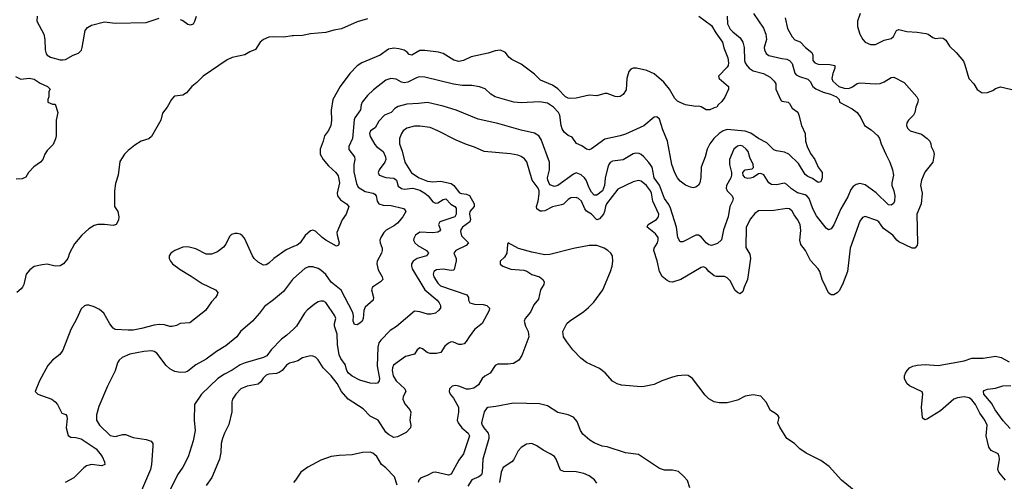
# Model space of a CAD drawing. Header units: inches. Extents: x 1771504 to 1971212, y 471788 to 643615.
# Tile 89 of 256: x 1877898 to 1885459, y 505640 to 509182. Entities that reach past the tile are written whole.
import ezdxf

# ---------------------------------------------------------------- set-up
doc = ezdxf.new("R2010")
doc.units = ezdxf.units.IN
doc.header["$MEASUREMENT"] = 0
doc.layers.add('B8570', color=7, linetype='Continuous')
doc.layers.add('B8580', color=7, linetype='Continuous')

msp = doc.modelspace()

# ---------------------------------------------------------------- linework, layer by layer
at = {"layer": 'B8570', "color": 5}
for points, elevation in [([(1878033.2, 509210), (1878029.1, 509170), (1878084.4, 509070), (1878090.3, 509030.3), (1878092.9, 508950), (1878101.4, 508921.4), (1878109.3, 508909.3), (1878134.4, 508894.4), (1878210, 508875), (1878230, 508873.2), (1878250, 508877.6), (1878309.2, 508910.8), (1878350, 508926), (1878362.8, 508937.2), (1878371.6, 508948.4), (1878378.7, 508970), (1878400, 509100), (1878417.6, 509122.4), (1878450, 509139.6), (1878550, 509164.9), (1878630, 509154.7), (1878870, 509161.1), (1878970, 509194)], 380), ([(1879130, 509184.9), (1879150, 509176.5), (1879190, 509146.7), (1879210, 509142.2), (1879231.8, 509150), (1879243.9, 509170), (1879256.4, 509210)], 380), ([(1880000, 509059), (1879990, 509058.7), (1879927.2, 509047.2), (1879850, 509051.8), (1879810, 509047.8), (1879770, 509029.7), (1879743.8, 509010), (1879710, 508952.3), (1879664.9, 508935.1), (1879627.1, 508912.9), (1879530, 508893.2), (1879490, 508873.2), (1879306, 508750), (1879258.8, 508701.2), (1879221, 508670), (1879179.8, 508620.2), (1879150, 508604), (1879090, 508596), (1879081, 508590), (1879064, 508570), (1879031, 508510), (1878995.5, 508464.5), (1878981.6, 508410), (1878910, 508286.6), (1878890, 508269.3), (1878831.3, 508250), (1878781.1, 508218.9), (1878730, 508179), (1878702.8, 508150), (1878665.8, 508094.2), (1878653.4, 507990), (1878633.4, 507926.6), (1878625.5, 507870), (1878624.9, 507750), (1878650.4, 507710), (1878659.1, 507670), (1878656.3, 507643.7), (1878638.8, 507610), (1878616.9, 507603.1), (1878550, 507611.7), (1878498, 507610), (1878470, 507603.1), (1878430, 507578.7), (1878376.4, 507530), (1878318, 507462), (1878280.5, 507390), (1878267.7, 507350), (1878234.4, 507310), (1878210, 507293.3), (1878170, 507291.3), (1878110, 507305.4), (1878070, 507302.2), (1878010, 507288.2), (1877975.8, 507264.2), (1877948.9, 507230), (1877929, 507151), (1877919.5, 507130), (1877910, 507117), (1877874.8, 507090)], 380), ([(1877866.4, 508746.4), (1877906.4, 508726.4), (1877970, 508732.7), (1878010, 508726), (1878055.4, 508695.4), (1878112, 508670), (1878131.3, 508650), (1878122, 508630), (1878122, 508590), (1878114, 508570), (1878114, 508550), (1878150, 508534), (1878170, 508534), (1878190.5, 508470.5), (1878179.3, 508410), (1878177.3, 508290), (1878173.2, 508266.8), (1878155.9, 508224.1), (1878110, 508178), (1878091.3, 508150), (1878076, 508110), (1878058.8, 508090), (1878006.7, 508053.3), (1877966, 508010), (1877945.4, 507974.6), (1877918, 507962), (1877870, 507957.6)], 360), ([(1880000, 507440.7), (1879943.5, 507416.5), (1879850.3, 507350), (1879810, 507314.3), (1879790, 507302), (1879770, 507299.7), (1879730, 507322), (1879699.2, 507350), (1879685.3, 507370), (1879625.3, 507505.3), (1879606.7, 507526.7), (1879590, 507536.8), (1879570, 507541.5), (1879550, 507542.2), (1879525.1, 507534.9), (1879510, 507519.5), (1879480.6, 507459.4), (1879463.5, 507436.5), (1879417.8, 507402.2), (1879370, 507384.4), (1879330, 507383.5), (1879250, 507423.8), (1879190, 507439.8), (1879150, 507438), (1879089.2, 507410.8), (1879058, 507390), (1879046.4, 507370), (1879046.7, 507350), (1879055.8, 507330), (1879072.4, 507310), (1879130, 507266.3), (1879215.3, 507215.3), (1879298.6, 507158.6), (1879402.8, 507110), (1879418.8, 507090), (1879414, 507070), (1879402, 507050), (1879370, 507018), (1879326, 506950), (1879204.7, 506855.3), (1879130, 506852), (1879103.1, 506836.9), (1879070, 506827.3), (1879050, 506828), (1879010, 506840.4), (1878970, 506843.5), (1878930, 506838.2), (1878832.3, 506812.3), (1878770, 506801.2), (1878730, 506798.8), (1878630, 506804.4), (1878614.9, 506814.9), (1878590, 506849.6), (1878543.5, 506930), (1878510, 506959.7), (1878470, 506979.8), (1878430, 506991.6), (1878410, 506991.6), (1878394.4, 506985.6), (1878370, 506964.2), (1878335.2, 506884.8), (1878290, 506805.2), (1878230, 506646.6), (1878205.9, 506614.1), (1878149.2, 506570.8), (1878114.9, 506530), (1878050.3, 506410), (1878016, 506330), (1878038, 506310), (1878146, 506270), (1878170.8, 506250), (1878187.3, 506230), (1878222.8, 506162.8), (1878252.2, 506152.2), (1878260.5, 506140.5), (1878262.8, 506122.8), (1878254.6, 506050), (1878270.9, 505990.9), (1878290, 505978.6), (1878330, 505976.5), (1878370, 505966.4), (1878485.3, 505890), (1878530.3, 505830), (1878550.4, 505790), (1878550.6, 505770), (1878530, 505759.7), (1878450, 505769.8), (1878410, 505758), (1878390, 505744.7), (1878312.8, 505667.2), (1878248, 505630)], 420), ([(1880000, 507196), (1879993.1, 507190), (1879922.7, 507097.3), (1879847.5, 507032.5), (1879777.5, 506982.5), (1879739.5, 506930), (1879685.3, 506870), (1879592.4, 506790), (1879566.4, 506750), (1879481.3, 506678.7), (1879410, 506637.6), (1879330, 506576.5), (1879250, 506533.1), (1879190, 506485.7), (1879170, 506477.2), (1879130, 506475.3), (1879090, 506483.8), (1879070, 506492.9), (1879050, 506504.5), (1879023.1, 506530), (1878950, 506624.7), (1878930, 506636.1), (1878910, 506640.3), (1878850, 506637.1), (1878743.8, 506616.2), (1878684.9, 506590), (1878661.6, 506570), (1878648.4, 506550), (1878630, 506489), (1878573.1, 506370), (1878506.3, 506213.7), (1878487.4, 506150), (1878487.4, 506110), (1878511.7, 506070), (1878591.7, 505991.7), (1878630, 505983.5), (1878690, 505998.3), (1878710, 505998.3), (1878770, 505976.5), (1878870, 505962.3), (1878907.6, 505947.6), (1878919.5, 505930), (1878919.5, 505910), (1878910.3, 505770), (1878902.3, 505730), (1878834.3, 505570)], 440), ([(1880000, 506808.2), (1879950, 506762), (1879909.3, 506730.7), (1879830.1, 506649.9), (1879796.8, 506603.2), (1879770, 506590.7), (1879629.4, 506550.6), (1879590, 506534), (1879530, 506491.9), (1879470, 506462.5), (1879420.3, 506430), (1879294.6, 506310), (1879240.5, 506230), (1879238.3, 506110), (1879245.3, 506030), (1879229.1, 505950), (1879192, 505828), (1879150.3, 505750), (1879109.1, 505690), (1879051.2, 505570)], 460), ([(1880000, 506554.6), (1879970, 506545.7), (1879947.9, 506532.1), (1879914.7, 506490), (1879890, 506474.4), (1879870, 506468.2), (1879810, 506462.3), (1879790, 506453.6), (1879768.3, 506431.7), (1879750, 506402.7), (1879730, 506384.8), (1879644, 506370), (1879597, 506350), (1879557.4, 506310), (1879531.7, 506270), (1879526.5, 506250), (1879526.1, 506173.9), (1879504.1, 506075.9), (1879470.2, 506010), (1879455.8, 505970), (1879446, 505930), (1879442.3, 505862.3), (1879432.6, 505810), (1879373.4, 505670), (1879330, 505607.6)], 480)]:
    msp.add_lwpolyline(points, dxfattribs=dict(at, elevation=elevation))
at = {"layer": 'B8580', "color": 5}
for points, elevation in [([(1883532.3, 509230), (1883610, 509117.6), (1883627, 509070), (1883632.6, 509030), (1883614.8, 508970), (1883617.1, 508950), (1883630, 508923.1), (1883650, 508908.4), (1883750, 508883.2), (1883790, 508879.7), (1883810, 508870.2), (1883830, 508844.9), (1883850, 508772.2), (1883860.2, 508760.2), (1883885.4, 508745.4), (1883950, 508725.2), (1883968, 508708), (1883989.4, 508670), (1884012.7, 508652.7), (1884067.1, 508627.1), (1884124.9, 508610), (1884170.6, 508590), (1884190.8, 508570), (1884194, 508550), (1884290, 508498.3), (1884328, 508470), (1884358, 508430), (1884386, 508370), (1884437.6, 508337.6), (1884488.4, 508290), (1884500.3, 508270), (1884512.9, 508230), (1884549.2, 508149.2), (1884580.3, 508090), (1884600.3, 508030), (1884608.7, 507990), (1884594.9, 507930), (1884595.8, 507910), (1884611.3, 507870), (1884618.3, 507830), (1884614.9, 507790), (1884608.6, 507771.4), (1884590, 507758.4), (1884570, 507761.3), (1884474.4, 507854.4), (1884390, 507915.7), (1884350, 507925.3), (1884322.1, 507917.9), (1884298.3, 507901.7), (1884280, 507880), (1884256.5, 507823.5), (1884203, 507730), (1884150, 507607.6), (1884130, 507577.6), (1884110, 507569.6), (1884090, 507582.4), (1884017, 507677), (1883989.1, 507730), (1883959.9, 507810), (1883943.4, 507830), (1883930, 507837.6), (1883870, 507852.5), (1883823.8, 507883.8), (1883790, 507916.5), (1883770, 507927.3), (1883710, 507915.5), (1883670, 507917.2), (1883650, 507931.6), (1883612.2, 507992.2), (1883590, 508002.4), (1883570, 508000.7), (1883530, 507972), (1883510, 507966), (1883490, 507964), (1883468.3, 507970), (1883452.6, 507990), (1883450, 508010.4), (1883469.2, 508030.8), (1883522.7, 508037.3), (1883532.2, 508047.8), (1883529.8, 508070), (1883505.2, 508125.2), (1883491.4, 508170), (1883475.5, 508190), (1883450, 508211.3), (1883430, 508216.5), (1883410, 508212.6), (1883381.6, 508190), (1883347.7, 508110), (1883347.9, 508070), (1883362.9, 508010), (1883362.8, 507990), (1883358, 507970), (1883326.2, 507910), (1883322.8, 507890), (1883330.3, 507870), (1883368.8, 507830), (1883375.6, 507810), (1883372.8, 507790), (1883350.9, 507749.1), (1883337.6, 507670), (1883303, 507570), (1883286.4, 507493.6), (1883255.4, 507464.6), (1883210, 507449.8), (1883190, 507455.4), (1883170, 507469.7), (1883130, 507517.3), (1883110, 507529), (1883090, 507529.8), (1882990, 507477.4), (1882970, 507477), (1882951.3, 507510), (1882941, 507590), (1882896.5, 507736.5), (1882883.2, 507763.2), (1882848.4, 507810), (1882812.3, 507912.3), (1882771.2, 507970), (1882753.7, 508050), (1882730, 508086), (1882690, 508129.8), (1882670, 508148.6), (1882655.2, 508155.2), (1882630, 508158.2), (1882610, 508154), (1882531.9, 508108.1), (1882450, 508096.8), (1882433.3, 508086.7), (1882421, 508070), (1882415, 508050), (1882393.8, 507966.2), (1882388.1, 507910), (1882373.5, 507870), (1882330, 507835.3), (1882310, 507836.4), (1882290, 507858.9), (1882270, 507892.6), (1882248.5, 507950), (1882236, 507970), (1882210, 507991.3), (1882170, 508007.3), (1882150, 507997.8), (1882030, 507908.9), (1882003.5, 507903.5), (1881970, 507915.6), (1881954.2, 507950), (1881951.9, 507970), (1881967, 508030), (1881965.8, 508090), (1881901.9, 508261.9), (1881884.2, 508290), (1881850.8, 508310.8), (1881750, 508333.8), (1881570, 508386.6), (1881418.8, 508418.8), (1881250, 508487.9), (1881150, 508518.4), (1881030, 508548), (1880961, 508539), (1880870, 508534.5), (1880803.3, 508516.7), (1880779.3, 508500.7), (1880750, 508469.8), (1880699.5, 508450), (1880655.7, 508404.3), (1880627, 508353), (1880591.8, 508330), (1880584.7, 508310), (1880590, 508286), (1880625.5, 508225.5), (1880636.9, 508210), (1880688.2, 508170), (1880707.7, 508130), (1880708.5, 508110), (1880702.2, 508090), (1880659.6, 508030), (1880650.3, 508010), (1880658.4, 507990), (1880710, 507970.8), (1880770, 507965.8), (1880791, 507950), (1880804.7, 507904.7), (1880830, 507886.2), (1880850, 507881.6), (1880916, 507890), (1880970, 507872.9), (1881010.2, 507850), (1881033.4, 507830), (1881070, 507783.8), (1881090, 507774.3), (1881110, 507776.3), (1881150, 507802.6), (1881170, 507808), (1881207.8, 507767.8), (1881240.3, 507750), (1881250, 507734.9), (1881249.4, 507690), (1881238.6, 507670), (1881124.2, 507630), (1881114.9, 507610), (1881128.9, 507570), (1881121.1, 507558.9), (1881109.3, 507550.7), (1881070, 507546.8), (1880970, 507552.5), (1880937.2, 507530), (1880923.7, 507503.7), (1880921.8, 507490), (1880933.4, 507470), (1880956.5, 507450), (1881021.5, 507410), (1881037.8, 507390), (1881021.3, 507370), (1880950.7, 507349.3), (1880918.9, 507330), (1880906.9, 507310), (1880905.5, 507290), (1880912.1, 507270), (1881010, 507110.2), (1881102.8, 507030), (1881119.5, 507010), (1881130.4, 506990), (1881130.3, 506969.7), (1881114, 506950), (1881090, 506931.6), (1881058, 506922), (1881030, 506923.5), (1880970, 506940.9), (1880930, 506944.7), (1880792.1, 506827.9), (1880743.6, 506796.4), (1880670, 506724.2), (1880656.4, 506703.6), (1880649.4, 506670), (1880644.2, 506524.2), (1880660.9, 506430), (1880659.5, 506410), (1880646.6, 506393.4), (1880630, 506389.7), (1880590, 506393.7), (1880510, 506416.8), (1880450, 506446.3), (1880422.4, 506470), (1880410.8, 506490), (1880397.5, 506537.5), (1880362.8, 506582.8), (1880351.3, 506611.3), (1880339.2, 506690), (1880336.4, 506770), (1880314.9, 506830), (1880315, 506850), (1880325.3, 506890), (1880318.8, 506910), (1880250, 507011.3), (1880230, 507021.3), (1880210, 507021.3), (1880190, 507016.3), (1880161, 506999), (1880106.5, 506953.5), (1880085.7, 506930), (1880023.7, 506830), (1880000, 506808.2)], 460), ([(1884352.7, 509230), (1884330.4, 509170), (1884330.3, 509130), (1884350.2, 509070.2), (1884371.8, 509030), (1884390.4, 509010), (1884432.4, 508992.4), (1884470, 508992.8), (1884535.6, 509024.4), (1884590, 509038.8), (1884607, 509053), (1884630, 509099.3), (1884650, 509107.3), (1884710, 509090.7), (1884790, 509086.3), (1884856, 509076), (1884875.2, 509070), (1884910, 509044.4), (1884930, 509037.9), (1884970, 509043.7), (1884990, 509041.2), (1885010, 509026), (1885038.3, 508978.3), (1885088.3, 508930), (1885144.2, 508864.2), (1885156.8, 508836.8), (1885187.6, 508730), (1885225.5, 508690), (1885250, 508647.3), (1885290, 508620.7), (1885330, 508622.8), (1885370, 508638), (1885390, 508654.8), (1885430, 508666.8), (1885550, 508638)], 520), ([(1883331.5, 509210), (1883334, 509150), (1883342.4, 509130), (1883354.6, 509110), (1883374.6, 509090), (1883430, 509042.9), (1883451.3, 509010), (1883460.6, 508970), (1883464, 508870), (1883469.6, 508850), (1883481.9, 508830), (1883499.4, 508810), (1883530, 508788.6), (1883608.7, 508768.7), (1883660.8, 508740.8), (1883691.3, 508710), (1883703.1, 508690), (1883703.7, 508650), (1883743.9, 508563.9), (1883750, 508557), (1883798.8, 508550), (1883810, 508538.8), (1883830, 508503), (1883872.2, 508472.2), (1883881.6, 508450), (1883900.5, 508370), (1883930.5, 508310), (1883932.7, 508250), (1883943.8, 508210), (1883970, 508154.8), (1884004, 508110), (1884030, 508051.3), (1884061, 508010), (1884060.7, 507970), (1884050, 507938), (1884030, 507934), (1883984.8, 507964.8), (1883950, 507979.3), (1883930, 507994.5), (1883878.5, 508078.5), (1883802.9, 508150), (1883770, 508165.7), (1883710, 508175.4), (1883690, 508183.5), (1883636.5, 508236.5), (1883570, 508270.7), (1883512.3, 508312.3), (1883470, 508326), (1883330, 508338.5), (1883300.3, 508330), (1883270.2, 508310), (1883229.2, 508270), (1883196.9, 508230), (1883177.7, 508190), (1883161.5, 508130), (1883130.2, 508050), (1883129, 507971), (1883119.5, 507930), (1883110, 507912.7), (1883090, 507896), (1883070, 507892.3), (1883050, 507896.2), (1883010, 507913), (1882970, 507942.4), (1882948.2, 507970), (1882927.9, 508007.9), (1882906.4, 508070), (1882873.2, 508250), (1882836.7, 508336.7), (1882810, 508419.5), (1882790, 508436.9), (1882770, 508433), (1882691.7, 508368.3), (1882550, 508302.6), (1882510, 508289.8), (1882390, 508266.4), (1882290, 508191.3), (1882270, 508183), (1882250, 508189.6), (1882214.6, 508214.6), (1882172.5, 508232.5), (1882139.7, 508279.7), (1882110, 508293.3), (1882079.3, 508319.3), (1882064.1, 508344.1), (1882055.5, 508370), (1882045.2, 508450), (1882035, 508470), (1881995.8, 508510), (1881950, 508542.5), (1881890, 508552.7), (1881750, 508543.5), (1881691.6, 508548.4), (1881549.3, 508590), (1881516.2, 508610), (1881471.1, 508651.1), (1881430, 508666), (1881370, 508676.8), (1881298, 508678), (1881230, 508687.8), (1881010, 508741.6), (1880970, 508744.1), (1880950, 508739.8), (1880878.2, 508701.8), (1880850, 508697.2), (1880830, 508703.5), (1880790, 508726), (1880747.8, 508732.2), (1880710, 508719.1), (1880615.8, 508644.2), (1880570, 508599.8), (1880528.4, 508550), (1880519.7, 508530), (1880513.8, 508490), (1880471.3, 508430), (1880465.8, 508414.2), (1880453.4, 508270), (1880425, 508210), (1880425.3, 508185.3), (1880468.1, 508130), (1880472.3, 508110), (1880462.9, 508070), (1880465.1, 508014.9), (1880484.9, 507924.9), (1880497.4, 507897.4), (1880550, 507863.1), (1880611.3, 507851.3), (1880624.4, 507844.4), (1880636.1, 507830), (1880643.2, 507790), (1880655.3, 507770), (1880690, 507759.4), (1880750, 507756.1), (1880835.4, 507735.4), (1880850.6, 507730), (1880862.4, 507710), (1880840.3, 507670), (1880798.1, 507621.9), (1880776.8, 507603.2), (1880711.5, 507568.5), (1880694.2, 507550), (1880671.1, 507510), (1880664.4, 507490), (1880666, 507470), (1880680.3, 507430), (1880681.7, 507410), (1880676.5, 507390), (1880643.6, 507330), (1880641.3, 507310), (1880650, 507262), (1880681.3, 507210), (1880686, 507190), (1880668, 507170), (1880607.7, 507130), (1880599.3, 507110), (1880615.3, 507050), (1880612.2, 507030), (1880550, 506977), (1880541.3, 506950), (1880536.5, 506890), (1880527, 506870), (1880510, 506853), (1880490, 506841.3), (1880470, 506842.9), (1880459.8, 506870), (1880461.2, 506910), (1880455.3, 506935.3), (1880365.7, 507105.7), (1880288.6, 507168.6), (1880250, 507227.6), (1880210, 507260.3), (1880190, 507272.4), (1880150, 507286), (1880115, 507285), (1880087.4, 507272.6), (1880000, 507196)], 440), ([(1883114.3, 509210), (1883210, 509137.1), (1883242.6, 509082.6), (1883295.2, 509010), (1883305.1, 508965.1), (1883334.9, 508890), (1883342, 508850), (1883339.1, 508830), (1883330, 508817.2), (1883264, 508750), (1883270.4, 508730), (1883340.5, 508670), (1883340.7, 508650), (1883313.2, 508586.8), (1883290, 508555.3), (1883262, 508530), (1883252, 508510), (1883230, 508506), (1883198, 508490), (1883169.7, 508489.7), (1883130, 508512.3), (1883110, 508518), (1883090, 508516), (1883010, 508529.3), (1882970, 508546), (1882950, 508558), (1882930, 508578), (1882887.2, 508650), (1882843.6, 508703.6), (1882770, 508767.9), (1882713.6, 508793.6), (1882634, 508810), (1882609.4, 508810.6), (1882590, 508803.6), (1882574.8, 508785.2), (1882560.3, 508730), (1882555.3, 508644.7), (1882532.3, 508607.7), (1882510, 508592.7), (1882490, 508589.4), (1882470, 508592.3), (1882410, 508617), (1882390, 508617), (1882330, 508596.9), (1882270, 508603.6), (1882170, 508579.7), (1882130, 508576.9), (1882110, 508580.4), (1882090, 508590.9), (1882031.3, 508651.3), (1881990, 508681), (1881897.6, 508717.6), (1881850, 508763.1), (1881750, 508839.7), (1881676.1, 508876.1), (1881655.1, 508895.1), (1881629.6, 508930), (1881590, 508948.4), (1881550, 508943.1), (1881494.2, 508925.8), (1881363.6, 508896.4), (1881305.5, 508870), (1881270, 508861.6), (1881232, 508872), (1881150, 508922.7), (1881113.5, 508933.5), (1881010, 508946.4), (1880970, 508946.2), (1880910, 508909.8), (1880890, 508916.3), (1880873.3, 508933.3), (1880850, 508947.7), (1880810, 508959.3), (1880770, 508963.8), (1880730, 508955.8), (1880666, 508910), (1880526.4, 508850), (1880490, 508828.3), (1880434.3, 508770), (1880359.6, 508670), (1880302.3, 508570), (1880289, 508489), (1880291.4, 508408.6), (1880286, 508370), (1880270, 508332.3), (1880237.6, 508290), (1880228.9, 508250), (1880204.2, 508190), (1880206.5, 508150), (1880227.6, 508110), (1880270, 508060.9), (1880326, 508010), (1880344.2, 507984.2), (1880354.3, 507930), (1880335.8, 507850), (1880337.8, 507830), (1880360.9, 507800.9), (1880406.4, 507770), (1880425.5, 507750), (1880405.5, 507690), (1880373.4, 507646.6), (1880333.1, 507550), (1880334.6, 507530), (1880352.4, 507470), (1880347.3, 507452.7), (1880330, 507445.2), (1880249.9, 507489.9), (1880221.3, 507510), (1880170, 507559.5), (1880150, 507566.6), (1880130, 507562.7), (1880090, 507525.2), (1880050.7, 507470), (1880027.5, 507452.5), (1880000, 507440.7)], 420), ([(1883775.8, 509195.8), (1883794.9, 509114.9), (1883831, 509050), (1883850, 509028.6), (1883892.2, 509012.2), (1883931, 508970), (1883981.8, 508930), (1883987.6, 508910), (1883989.2, 508870), (1884004.6, 508850), (1884030, 508842), (1884118, 508838), (1884157.6, 508830), (1884156.5, 508810), (1884140.8, 508770), (1884133.8, 508730), (1884141.3, 508710), (1884189.2, 508670), (1884230, 508655.6), (1884265.7, 508654.3), (1884293.4, 508666.6), (1884330, 508693.2), (1884350, 508698.2), (1884470, 508690.8), (1884506.4, 508693.6), (1884535.3, 508704.7), (1884590, 508738.7), (1884610, 508742.4), (1884690, 508699.1), (1884786.7, 508590), (1884797, 508570), (1884795.8, 508550), (1884778.7, 508510), (1884772, 508470), (1884760.9, 508450), (1884723.2, 508410), (1884710.3, 508390), (1884708, 508370), (1884714.3, 508350), (1884735.5, 508330), (1884823.1, 508303.1), (1884866.4, 508270), (1884886, 508250), (1884895.5, 508230), (1884898, 508210), (1884914.4, 508174.4), (1884918.9, 508150), (1884910.3, 508090), (1884847.8, 508012.2), (1884822, 507950), (1884815.3, 507910), (1884827.2, 507850), (1884820.5, 507770), (1884786.2, 507690), (1884792.1, 507467.9), (1884788.4, 507450), (1884770.7, 507430), (1884750, 507429.7), (1884650, 507476.8), (1884633.5, 507490), (1884604, 507530), (1884530, 507581.1), (1884494.7, 507630), (1884480.9, 507640.9), (1884391, 507671), (1884370, 507663.6), (1884350, 507636), (1884274, 507430), (1884254.2, 507250), (1884216.9, 507150), (1884190, 507101.6), (1884174.6, 507085.4), (1884150, 507071.5), (1884130, 507071.5), (1884110, 507087.3), (1884090, 507123.6), (1884059.8, 507190), (1884043.1, 507250), (1884030, 507269.6), (1883970, 507334), (1883931.7, 507411.7), (1883896.9, 507456.9), (1883888.7, 507490), (1883895.3, 507564.7), (1883891.1, 507610), (1883871.4, 507650), (1883844.4, 507684.4), (1883830, 507711.8), (1883810, 507731.5), (1883790, 507734.7), (1883690, 507719.1), (1883570, 507716.3), (1883543.7, 507696.3), (1883510, 507654), (1883477.6, 507590), (1883474.3, 507434.3), (1883503.9, 507383.9), (1883509.1, 507350), (1883487.8, 507190), (1883460.3, 507130), (1883450, 507096), (1883430, 507079.7), (1883410, 507088.4), (1883390, 507106.9), (1883355, 507175), (1883330, 507202.2), (1883310, 507211.9), (1883250, 507210.6), (1883230, 507217.7), (1883189.8, 507250), (1883170, 507275.6), (1883150, 507286.6), (1883130, 507280.4), (1882973.7, 507190), (1882910, 507168.2), (1882890, 507170.9), (1882870, 507181.5), (1882831.9, 507211.9), (1882809.8, 507250), (1882792.3, 507332.3), (1882766.8, 507410), (1882770.6, 507430), (1882796.5, 507470), (1882802, 507490), (1882799.6, 507510), (1882779.5, 507539.5), (1882717.6, 507590), (1882725.1, 507610), (1882789, 507650), (1882802.3, 507670), (1882804.9, 507690), (1882759.4, 507790), (1882749.9, 507849.9), (1882742.3, 507870), (1882710, 507910.8), (1882670, 507943.1), (1882650, 507948.4), (1882610, 507939.1), (1882490, 507881.4), (1882405.1, 507770), (1882395.5, 507750), (1882389.1, 507710), (1882380.1, 507690), (1882350, 507654.7), (1882330, 507647.5), (1882290, 507689.4), (1882250, 507713), (1882237.4, 507730), (1882212.5, 507790), (1882190, 507809.8), (1882170, 507818.4), (1882130, 507816.5), (1882110, 507803.5), (1882072.6, 507767.4), (1882058.8, 507761.2), (1881990, 507747.1), (1881930, 507716.1), (1881910, 507711.8), (1881894.2, 507714.2), (1881868, 507730), (1881867.2, 507750), (1881879.7, 507790), (1881886.1, 507846.1), (1881886, 507870), (1881879.9, 507890), (1881832.2, 507950), (1881791.8, 508091.8), (1881775.1, 508115.1), (1881750, 508133.3), (1881722.7, 508142.7), (1881667.8, 508152.2), (1881465.2, 508170), (1881390, 508205.1), (1881330, 508223.5), (1881250, 508257.4), (1881109.4, 508330), (1881050, 508354.2), (1880970, 508364), (1880930, 508364.2), (1880870, 508350.8), (1880842.3, 508330), (1880829, 508310), (1880815.3, 508270), (1880814.9, 508230), (1880833.9, 508173.9), (1880854.2, 508090), (1880907.9, 508007.9), (1880966.2, 507970), (1881030, 507943.3), (1881070, 507937.1), (1881130, 507943.3), (1881210, 507924.7), (1881230.8, 507910.8), (1881274, 507854), (1881290, 507847.5), (1881330, 507842.4), (1881352.3, 507832.3), (1881388.3, 507770), (1881386.8, 507750), (1881353.8, 507710), (1881351.1, 507690), (1881358.8, 507650), (1881353.8, 507630), (1881297.4, 507590), (1881285.9, 507570), (1881283.6, 507556.4), (1881290, 507524.2), (1881344, 507470), (1881326.4, 507450), (1881248.2, 507410), (1881232.9, 507390), (1881248.9, 507348.9), (1881250.7, 507330.7), (1881234.4, 507265.6), (1881230, 507260.7), (1881210, 507258), (1881150, 507268.5), (1881097.6, 507262.4), (1881079, 507250), (1881073.2, 507230), (1881077.5, 507210), (1881110, 507160.2), (1881130, 507140.7), (1881331.6, 507071.6), (1881344.6, 507050), (1881343.8, 507030), (1881355.3, 507010), (1881390, 506998.4), (1881455.9, 506995.9), (1881486, 506990), (1881506, 506970), (1881503.1, 506950), (1881450, 506851.3), (1881390, 506804.8), (1881349.2, 506750), (1881327.7, 506712.3), (1881310, 506695.4), (1881290.2, 506689.8), (1881270, 506690.9), (1881230, 506708.7), (1881210, 506709.8), (1881190, 506699.3), (1881163.9, 506676.1), (1881131.1, 506628.9), (1881099.5, 506620.5), (1881050, 506620.3), (1881028.2, 506628.2), (1880990, 506655.6), (1880970, 506664), (1880950.2, 506649.8), (1880930, 506616.4), (1880861.3, 506598.7), (1880768.1, 506531.9), (1880759.8, 506510), (1880758.3, 506490), (1880765.3, 506450), (1880790, 506410.1), (1880854.4, 506350), (1880863.2, 506330), (1880841.7, 506290), (1880840.5, 506270), (1880854.6, 506234.6), (1880893.1, 506190), (1880901.7, 506170), (1880894.7, 506110), (1880901.7, 506070), (1880899.5, 506050), (1880865.1, 506014.9), (1880799.3, 505980.7), (1880770, 505975.8), (1880730, 505999), (1880710, 506016.3), (1880650.2, 506110.2), (1880590, 506139.9), (1880535.4, 506195.4), (1880421.3, 506270), (1880369.2, 506330), (1880336.4, 506390), (1880290, 506449.1), (1880228.1, 506510), (1880190, 506571.8), (1880170, 506591.8), (1880150, 506601.3), (1880130, 506602), (1880090, 506592.9), (1880070, 506586.6), (1880035, 506565), (1880000, 506554.6)], 480), ([(1880568.2, 509190), (1880490, 509166), (1880370, 509111.7), (1880310, 509101.8), (1880250, 509083.1), (1880130, 509072.9), (1880070, 509061), (1880000, 509059)], 380), ([(1884319.3, 505559.3), (1884209.3, 505650), (1884114.8, 505754.8), (1884050, 505799), (1883936.5, 505856.5), (1883888.7, 505890), (1883848, 505930), (1883790, 505969), (1883735.5, 506055.5), (1883719, 506090), (1883729, 506130), (1883722, 506142), (1883701.5, 506161.5), (1883662.9, 506182.9), (1883630, 506248.7), (1883590, 506293.2), (1883530, 506304), (1883499, 506299), (1883470, 506292.7), (1883410, 506262.7), (1883330, 506241.2), (1883270, 506241.2), (1883230, 506249), (1883190, 506274), (1883161.5, 506301.5), (1883064, 506430), (1883030, 506453.2), (1883010, 506456), (1882950, 506449.4), (1882910, 506439.5), (1882830, 506411.6), (1882770, 506384.2), (1882693.3, 506366.7), (1882670, 506364.7), (1882518.9, 506378.9), (1882487.2, 506387.2), (1882450, 506409.2), (1882392.7, 506472.7), (1882350, 506507), (1882251.7, 506551.7), (1882206.2, 506586.2), (1882146.6, 506650), (1882099.5, 506710), (1882075.1, 506750), (1882069.3, 506790), (1882099.3, 506850), (1882119.3, 506870), (1882230, 506942.4), (1882266.7, 506973.3), (1882305.8, 507014.2), (1882375.4, 507110), (1882435.4, 507250), (1882448.3, 507290), (1882453.7, 507330), (1882451.2, 507370), (1882438, 507390), (1882414, 507410), (1882385.1, 507430), (1882330.3, 507449.7), (1882270.2, 507449.8), (1882150, 507427.6), (1881970, 507379.7), (1881930, 507378), (1881830, 507397.8), (1881727.8, 507427.8), (1881650, 507469), (1881643.9, 507456.1), (1881639.4, 507390), (1881620.7, 507359.3), (1881587.9, 507330), (1881587.6, 507307.6), (1881608.2, 507290), (1881668.3, 507268.3), (1881770, 507259.3), (1881791.5, 507251.5), (1881830, 507227.8), (1881890, 507208.9), (1881915.3, 507190), (1881924.4, 507170), (1881922.9, 507150), (1881896.4, 507110), (1881882.4, 507037.6), (1881845.4, 506994.6), (1881820.8, 506939.2), (1881778.9, 506890), (1881772, 506870), (1881781.3, 506830), (1881802, 506790), (1881807.7, 506750), (1881754.1, 506605.9), (1881730.5, 506570), (1881690, 506544.7), (1881650, 506538.3), (1881570, 506539.1), (1881550.2, 506529.8), (1881510.3, 506470), (1881470, 506446.8), (1881450.2, 506430), (1881420, 506380), (1881385.2, 506354.8), (1881350, 506346.3), (1881330, 506348.3), (1881270, 506371.5), (1881244.9, 506375.1), (1881219.3, 506370), (1881198.7, 506350), (1881197, 506330), (1881204.2, 506310), (1881230, 506277.6), (1881267.5, 506210), (1881267.9, 506170), (1881257.6, 506110), (1881264.1, 506090), (1881291.9, 506050), (1881340.7, 506010), (1881351, 505990), (1881305, 505850), (1881270, 505802.4), (1881210, 505694.7), (1881190, 505687), (1881090, 505710.3), (1881071.2, 505708.8), (1881033.3, 505686.7), (1880974.7, 505665.3), (1880963.5, 505650), (1880957.2, 505630)], 520), ([(1885467.1, 505650), (1885415.8, 505710), (1885408.3, 505730), (1885422.8, 505810), (1885420.3, 505830), (1885410.9, 505850), (1885357.6, 505877.6), (1885341.1, 505901.1), (1885320.1, 505990), (1885327.1, 506070), (1885310.4, 506110), (1885270, 506163.4), (1885236.4, 506230), (1885210, 506265.4), (1885190, 506281), (1885150, 506288.2), (1885099, 506281), (1885071.7, 506270), (1884970, 506180.4), (1884870, 506119.6), (1884850, 506112.3), (1884838.9, 506118.9), (1884829.7, 506130), (1884822.4, 506210), (1884832.6, 506310), (1884828, 506328), (1884731.7, 506371.7), (1884711.5, 506390), (1884691.6, 506430), (1884691.6, 506450), (1884699.6, 506470), (1884711.8, 506490), (1884732, 506510), (1884756.3, 506523.7), (1884790, 506532.6), (1884850, 506536.2), (1884950, 506529.3), (1885150, 506563.9), (1885210, 506584.4), (1885295.2, 506584.8), (1885390, 506600.2), (1885434.4, 506590), (1885496.2, 506556.2)], 480), ([(1885504.7, 506044.7), (1885450, 506105.4), (1885388, 506188), (1885359.4, 506239.4), (1885301.7, 506310), (1885298.4, 506330), (1885304.1, 506335.9), (1885330, 506347.4), (1885390, 506356), (1885446.2, 506373.8), (1885510, 506374.8)], 460), ([(1883044.5, 505590), (1883025.6, 505645.6), (1882998.3, 505678.3), (1882955.9, 505715.9), (1882910, 505726.6), (1882850, 505727), (1882810, 505738), (1882650, 505845.2), (1882550, 505857.6), (1882410, 505905.1), (1882370, 505911.2), (1882310, 505935.8), (1882275.5, 505955.5), (1882221.8, 506001.8), (1882205.4, 506030), (1882178.4, 506098.4), (1882150, 506131.6), (1882110, 506149.7), (1882030, 506167.8), (1881950, 506218.3), (1881890, 506236), (1881690, 506241), (1881554.8, 506214.8), (1881492.7, 506207.3), (1881481.4, 506198.6), (1881465.9, 506174.1), (1881443.6, 506090), (1881449.3, 506070), (1881462.2, 506050), (1881495.6, 506010), (1881501.7, 505990), (1881501.2, 505970), (1881454.7, 505810), (1881450.2, 505710), (1881445.3, 505690), (1881424.3, 505675.7), (1881370, 505652.9), (1881338.1, 505601.9)], 540), ([(1882330, 505625.2), (1882312, 505652), (1882270, 505683.6), (1882230, 505700.5), (1882170, 505714.3), (1882076.6, 505716.6), (1882050, 505727), (1882018.7, 505810), (1882004, 505830), (1881971.9, 505851.9), (1881918.7, 505878.7), (1881870, 505913.5), (1881830, 505929.7), (1881790, 505925.6), (1881750, 505900.7), (1881726, 505874), (1881691.2, 505808.8), (1881676.4, 505790), (1881610, 505746), (1881595.4, 505710), (1881582.4, 505630)], 560), ([(1880796.1, 505610), (1880774.9, 505674.9), (1880710, 505742.9), (1880677.5, 505770), (1880640.4, 505830), (1880610, 505856.4), (1880590, 505863.5), (1880530, 505862.4), (1880450, 505843.6), (1880350, 505839.6), (1880290.4, 505829.6), (1880210, 505803.6), (1880110.7, 505750), (1880057.3, 505710), (1880016.3, 505650), (1880000, 505631)], 520)]:
    msp.add_lwpolyline(points, dxfattribs=dict(at, elevation=elevation))

doc.saveas('drawing.dxf')
